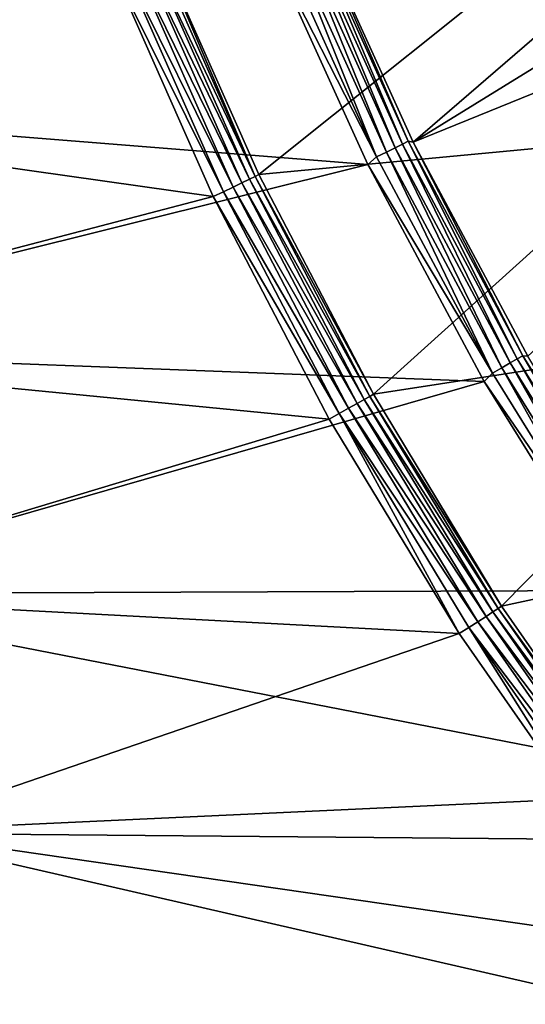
# Model space of a CAD drawing. Header units: millimetres. Extents: x -43.6 to 43.6, y -43.6 to 43.6.
# Tile 4 of 256: x -35.5 to -30.7, y -23.9 to -14.5. Entities that reach past the tile are written whole.
import ezdxf

# ---------------------------------------------------------------- set-up
doc = ezdxf.new("R2010")
doc.units = ezdxf.units.MM
doc.header["$LTSCALE"] = 52.148148
for name, color, linetype in [('151', 7, 'CONTINUOUS'), ('152', 7, 'CONTINUOUS'), ('154', 7, 'CONTINUOUS'), ('156', 7, 'CONTINUOUS'), ('207', 7, 'CONTINUOUS'), ('209', 7, 'CONTINUOUS'), ('211', 7, 'CONTINUOUS'), ('213', 7, 'CONTINUOUS')]:
    doc.layers.add(name, color=color, linetype=linetype)

msp = doc.modelspace()

# ---------------------------------------------------------------- linework, layer by layer
at = {"layer": '151', "linetype": 'Continuous'}
for points in [[(-34.1659, -13.8337, 23.9303), (-30.3443, -13.6999, 10.7186), (-33.2098, -15.9932, 23.9303), (-34.1659, -13.8337, 23.9303)], [(-30.3443, -13.6999, 10.7186), (-29.3948, -15.6336, 10.719), (-33.2098, -15.9932, 23.9303), (-30.3443, -13.6999, 10.7186)], [(-33.2098, -15.9932, 23.9303), (-29.3948, -15.6336, 10.719), (-32.1171, -18.0876, 23.9303), (-33.2098, -15.9932, 23.9303)], [(-29.3948, -15.6336, 10.719), (-28.3222, -17.5018, 10.7186), (-32.1171, -18.0876, 23.9303), (-29.3948, -15.6336, 10.719)], [(-32.1171, -18.0876, 23.9303), (-28.3222, -17.5018, 10.7186), (-30.8933, -20.1069, 23.9303), (-32.1171, -18.0876, 23.9303)], [(-28.3222, -17.5018, 10.7186), (-27.131, -19.297, 10.7186), (-30.8933, -20.1069, 23.9303), (-28.3222, -17.5018, 10.7186)], [(-30.8933, -20.1069, 23.9303), (-27.131, -19.297, 10.7186), (-29.5421, -22.044, 23.9303), (-30.8933, -20.1069, 23.9303)]]:
    msp.add_3dface(points, dxfattribs=at)
at = {"layer": '152', "color": 2, "linetype": 'Continuous'}
for points in [[(-41.0695, -12.7974, 26.3), (-40.2219, -15.2537, 26.3), (-33.1397, -13.7603, 26.3), (-41.0695, -12.7974, 26.3)], [(-33.1397, -13.7603, 26.3), (-40.2219, -15.2537, 26.3), (-32.1693, -15.8969, 26.3), (-33.1397, -13.7603, 26.3)], [(-40.2219, -15.2537, 26.3), (-39.2275, -17.6545, 26.3), (-32.1693, -15.8969, 26.3), (-40.2219, -15.2537, 26.3)], [(-32.1693, -15.8969, 26.3), (-39.2275, -17.6545, 26.3), (-31.0609, -17.9666, 26.3), (-32.1693, -15.8969, 26.3)], [(-39.2275, -17.6545, 26.3), (-38.09, -19.9908, 26.3), (-31.0609, -17.9666, 26.3), (-39.2275, -17.6545, 26.3)], [(-31.0609, -17.9666, 26.3), (-38.09, -19.9908, 26.3), (-29.8199, -19.9588, 26.3), (-31.0609, -17.9666, 26.3)], [(-29.8199, -19.9588, 26.3), (-38.09, -19.9908, 26.3), (-28.4514, -21.8653, 26.3), (-29.8199, -19.9588, 26.3)], [(-38.09, -19.9908, 26.3), (-36.8134, -22.2541, 26.3), (-28.4514, -21.8653, 26.3), (-38.09, -19.9908, 26.3)], [(-28.4514, -21.8653, 26.3), (-36.8134, -22.2541, 26.3), (-26.9607, -23.6791, 26.3), (-28.4514, -21.8653, 26.3)], [(-36.8134, -22.2541, 26.3), (-35.4026, -24.4363, 26.3), (-26.9607, -23.6791, 26.3), (-36.8134, -22.2541, 26.3)], [(-26.9607, -23.6791, 26.3), (-35.4026, -24.4363, 26.3), (-25.355, -25.3911, 26.3), (-26.9607, -23.6791, 26.3)]]:
    msp.add_3dface(points, dxfattribs=at)
at = {"layer": '154', "color": 2, "linetype": 'Continuous'}
for points in [[(-32.6939, -13.5751, 25.9303), (-31.7366, -15.683, 25.9303), (-26.7261, -11.3588, 2.3697), (-32.6939, -13.5751, 25.9303)], [(-26.7261, -11.3588, 2.3697), (-31.7366, -15.683, 25.9303), (-26.2934, -12.3272, 2.3697), (-26.7261, -11.3588, 2.3697)], [(-26.2934, -12.3272, 2.3697), (-31.7366, -15.683, 25.9303), (-25.8256, -13.2793, 2.3697), (-26.2934, -12.3272, 2.3697)], [(-31.7366, -15.683, 25.9303), (-30.643, -17.7249, 25.9303), (-25.8256, -13.2793, 2.3697), (-31.7366, -15.683, 25.9303)]]:
    msp.add_3dface(points, dxfattribs=at)
at = {"layer": '156', "color": 1, "linetype": 'Continuous'}
for points in [[(-41.1028, -12.8078, 24.3), (-34.6133, -14.0148, 24.3), (-40.2545, -15.2661, 24.3), (-41.1028, -12.8078, 24.3)], [(-34.6133, -14.0148, 24.3), (-33.6447, -16.2026, 24.3), (-40.2545, -15.2661, 24.3), (-34.6133, -14.0148, 24.3)], [(-40.2545, -15.2661, 24.3), (-33.6447, -16.2026, 24.3), (-39.2593, -17.6688, 24.3), (-40.2545, -15.2661, 24.3)], [(-33.6447, -16.2026, 24.3), (-32.5377, -18.3245, 24.3), (-39.2593, -17.6688, 24.3), (-33.6447, -16.2026, 24.3)], [(-39.2593, -17.6688, 24.3), (-32.5377, -18.3245, 24.3), (-38.1209, -20.007, 24.3), (-39.2593, -17.6688, 24.3)], [(-32.5377, -18.3245, 24.3), (-31.2978, -20.3702, 24.3), (-38.1209, -20.007, 24.3), (-32.5377, -18.3245, 24.3)], [(-38.1209, -20.007, 24.3), (-31.2978, -20.3702, 24.3), (-36.8433, -22.2722, 24.3), (-38.1209, -20.007, 24.3)], [(-31.2978, -20.3702, 24.3), (-29.929, -22.3326, 24.3), (-36.8433, -22.2722, 24.3), (-31.2978, -20.3702, 24.3)], [(-29.929, -22.3326, 24.3), (-28.4371, -24.2037, 24.3), (-36.8433, -22.2722, 24.3), (-29.929, -22.3326, 24.3)], [(-36.8433, -22.2722, 24.3), (-28.4371, -24.2037, 24.3), (-35.4313, -24.4561, 24.3), (-36.8433, -22.2722, 24.3)]]:
    msp.add_3dface(points, dxfattribs=at)
at = {"layer": '207', "linetype": 'Continuous'}
for points in [[(-34.2592, -13.87, 24.122), (-33.3001, -16.0365, 24.122), (-34.3322, -13.8996, 24.1971), (-34.2592, -13.87, 24.122)], [(-34.2031, -13.8473, 24.0316), (-33.2455, -16.0102, 24.0316), (-34.2592, -13.87, 24.122), (-34.2031, -13.8473, 24.0316)], [(-34.2592, -13.87, 24.122), (-33.2455, -16.0102, 24.0316), (-33.3001, -16.0365, 24.122), (-34.2592, -13.87, 24.122)], [(-34.2031, -13.8473, 24.0316), (-34.1659, -13.8337, 23.9303), (-33.2455, -16.0102, 24.0316), (-34.2031, -13.8473, 24.0316)], [(-34.1659, -13.8337, 23.9303), (-33.2098, -15.9932, 23.9303), (-33.2455, -16.0102, 24.0316), (-34.1659, -13.8337, 23.9303)], [(-34.6133, -14.0148, 24.3), (-34.5141, -13.9732, 24.2883), (-33.5478, -16.1558, 24.2883), (-34.6133, -14.0148, 24.3)], [(-34.4185, -13.9345, 24.2534), (-33.4549, -16.111, 24.2534), (-34.5141, -13.9732, 24.2883), (-34.4185, -13.9345, 24.2534)], [(-34.5141, -13.9732, 24.2883), (-33.4549, -16.111, 24.2534), (-33.5478, -16.1558, 24.2883), (-34.5141, -13.9732, 24.2883)], [(-34.3322, -13.8996, 24.1971), (-33.371, -16.0706, 24.1971), (-34.4185, -13.9345, 24.2534), (-34.3322, -13.8996, 24.1971)], [(-34.4185, -13.9345, 24.2534), (-33.371, -16.0706, 24.1971), (-33.4549, -16.111, 24.2534), (-34.4185, -13.9345, 24.2534)], [(-34.3322, -13.8996, 24.1971), (-33.3001, -16.0365, 24.122), (-33.371, -16.0706, 24.1971), (-34.3322, -13.8996, 24.1971)], [(-33.6447, -16.2026, 24.3), (-34.6133, -14.0148, 24.3), (-33.5478, -16.1558, 24.2883), (-33.6447, -16.2026, 24.3)], [(-33.3001, -16.0365, 24.122), (-32.2042, -18.1371, 24.122), (-33.371, -16.0706, 24.1971), (-33.3001, -16.0365, 24.122)], [(-33.2455, -16.0102, 24.0316), (-32.1514, -18.1073, 24.0316), (-33.3001, -16.0365, 24.122), (-33.2455, -16.0102, 24.0316)], [(-33.3001, -16.0365, 24.122), (-32.1514, -18.1073, 24.0316), (-32.2042, -18.1371, 24.122), (-33.3001, -16.0365, 24.122)], [(-33.2098, -15.9932, 23.9303), (-32.1171, -18.0876, 23.9303), (-33.2455, -16.0102, 24.0316), (-33.2098, -15.9932, 23.9303)], [(-33.2455, -16.0102, 24.0316), (-32.1171, -18.0876, 23.9303), (-32.1514, -18.1073, 24.0316), (-33.2455, -16.0102, 24.0316)], [(-33.4549, -16.111, 24.2534), (-32.3539, -18.2214, 24.2534), (-33.5478, -16.1558, 24.2883), (-33.4549, -16.111, 24.2534)], [(-33.371, -16.0706, 24.1971), (-32.2728, -18.1757, 24.1971), (-33.4549, -16.111, 24.2534), (-33.371, -16.0706, 24.1971)], [(-33.4549, -16.111, 24.2534), (-32.2728, -18.1757, 24.1971), (-32.3539, -18.2214, 24.2534), (-33.4549, -16.111, 24.2534)], [(-33.371, -16.0706, 24.1971), (-32.2042, -18.1371, 24.122), (-32.2728, -18.1757, 24.1971), (-33.371, -16.0706, 24.1971)], [(-33.6447, -16.2026, 24.3), (-33.5478, -16.1558, 24.2883), (-32.4437, -18.272, 24.2883), (-33.6447, -16.2026, 24.3)], [(-32.5377, -18.3245, 24.3), (-33.6447, -16.2026, 24.3), (-32.4437, -18.272, 24.2883), (-32.5377, -18.3245, 24.3)], [(-33.5478, -16.1558, 24.2883), (-32.3539, -18.2214, 24.2534), (-32.4437, -18.272, 24.2883), (-33.5478, -16.1558, 24.2883)], [(-32.1514, -18.1073, 24.0316), (-30.9253, -20.1302, 24.0316), (-32.2042, -18.1371, 24.122), (-32.1514, -18.1073, 24.0316)], [(-32.1171, -18.0876, 23.9303), (-30.8933, -20.1069, 23.9303), (-32.1514, -18.1073, 24.0316), (-32.1171, -18.0876, 23.9303)], [(-32.1514, -18.1073, 24.0316), (-30.8933, -20.1069, 23.9303), (-30.9253, -20.1302, 24.0316), (-32.1514, -18.1073, 24.0316)], [(-32.2728, -18.1757, 24.1971), (-31.0421, -20.2062, 24.1971), (-32.3539, -18.2214, 24.2534), (-32.2728, -18.1757, 24.1971)], [(-32.2042, -18.1371, 24.122), (-30.9761, -20.1632, 24.122), (-32.2728, -18.1757, 24.1971), (-32.2042, -18.1371, 24.122)], [(-32.2728, -18.1757, 24.1971), (-30.9761, -20.1632, 24.122), (-31.0421, -20.2062, 24.1971), (-32.2728, -18.1757, 24.1971)], [(-32.2042, -18.1371, 24.122), (-30.9253, -20.1302, 24.0316), (-30.9761, -20.1632, 24.122), (-32.2042, -18.1371, 24.122)], [(-31.2978, -20.3702, 24.3), (-32.5377, -18.3245, 24.3), (-32.4437, -18.272, 24.2883), (-31.2978, -20.3702, 24.3)], [(-32.3539, -18.2214, 24.2534), (-31.1201, -20.2569, 24.2534), (-32.4437, -18.272, 24.2883), (-32.3539, -18.2214, 24.2534)], [(-31.2978, -20.3702, 24.3), (-32.4437, -18.272, 24.2883), (-31.2065, -20.3132, 24.2883), (-31.2978, -20.3702, 24.3)], [(-32.4437, -18.272, 24.2883), (-31.1201, -20.2569, 24.2534), (-31.2065, -20.3132, 24.2883), (-32.4437, -18.272, 24.2883)], [(-32.3539, -18.2214, 24.2534), (-31.0421, -20.2062, 24.1971), (-31.1201, -20.2569, 24.2534), (-32.3539, -18.2214, 24.2534)], [(-30.9761, -20.1632, 24.122), (-29.6205, -22.1064, 24.122), (-31.0421, -20.2062, 24.1971), (-30.9761, -20.1632, 24.122)], [(-30.9253, -20.1302, 24.0316), (-29.572, -22.0701, 24.0316), (-30.9761, -20.1632, 24.122), (-30.9253, -20.1302, 24.0316)], [(-30.9761, -20.1632, 24.122), (-29.572, -22.0701, 24.0316), (-29.6205, -22.1064, 24.122), (-30.9761, -20.1632, 24.122)], [(-30.8933, -20.1069, 23.9303), (-29.5421, -22.044, 23.9303), (-30.9253, -20.1302, 24.0316), (-30.8933, -20.1069, 23.9303)], [(-30.9253, -20.1302, 24.0316), (-29.5421, -22.044, 23.9303), (-29.572, -22.0701, 24.0316), (-30.9253, -20.1302, 24.0316)], [(-31.1201, -20.2569, 24.2534), (-29.7582, -22.2091, 24.2534), (-31.2065, -20.3132, 24.2883), (-31.1201, -20.2569, 24.2534)], [(-31.0421, -20.2062, 24.1971), (-29.6836, -22.1535, 24.1971), (-31.1201, -20.2569, 24.2534), (-31.0421, -20.2062, 24.1971)], [(-31.1201, -20.2569, 24.2534), (-29.6836, -22.1535, 24.1971), (-29.7582, -22.2091, 24.2534), (-31.1201, -20.2569, 24.2534)], [(-31.0421, -20.2062, 24.1971), (-29.6205, -22.1064, 24.122), (-29.6836, -22.1535, 24.1971), (-31.0421, -20.2062, 24.1971)], [(-29.929, -22.3326, 24.3), (-31.2978, -20.3702, 24.3), (-31.2065, -20.3132, 24.2883), (-29.929, -22.3326, 24.3)], [(-29.929, -22.3326, 24.3), (-31.2065, -20.3132, 24.2883), (-29.8408, -22.2708, 24.2883), (-29.929, -22.3326, 24.3)], [(-31.2065, -20.3132, 24.2883), (-29.7582, -22.2091, 24.2534), (-29.8408, -22.2708, 24.2883), (-31.2065, -20.3132, 24.2883)]]:
    msp.add_3dface(points, dxfattribs=at)
at = {"layer": '209', "color": 2, "linetype": 'Continuous'}
msp.add_3dface([(-36.8433, -22.2722, 24.3), (-35.4313, -24.4561, 24.3), (-35.8019, -24.1144, 24.3131), (-36.8433, -22.2722, 24.3)], dxfattribs=at)
at = {"layer": '211', "color": 2, "linetype": 'Continuous'}
msp.add_3dface([(-35.4026, -24.4363, 26.3), (-36.8134, -22.2541, 26.3), (-35.7685, -24.0919, 26.2881), (-35.4026, -24.4363, 26.3)], dxfattribs=at)
at = {"layer": '213', "color": 2, "linetype": 'Continuous'}
for points in [[(-32.8705, -13.6154, 26.1968), (-31.9095, -15.736, 26.1968), (-32.7978, -13.5853, 26.1216), (-32.8705, -13.6154, 26.1968)], [(-32.7978, -13.5853, 26.1216), (-31.839, -15.7012, 26.1216), (-32.7419, -13.5621, 26.0312), (-32.7978, -13.5853, 26.1216)], [(-32.7978, -13.5853, 26.1216), (-31.9095, -15.736, 26.1968), (-31.839, -15.7012, 26.1216), (-32.7978, -13.5853, 26.1216)], [(-32.6939, -13.5751, 25.9303), (-32.7419, -13.5621, 26.0312), (-31.7847, -15.6745, 26.0312), (-32.6939, -13.5751, 25.9303)], [(-32.7419, -13.5621, 26.0312), (-31.839, -15.7012, 26.1216), (-31.7847, -15.6745, 26.0312), (-32.7419, -13.5621, 26.0312)], [(-31.7366, -15.683, 25.9303), (-32.6939, -13.5751, 25.9303), (-31.7847, -15.6745, 26.0312), (-31.7366, -15.683, 25.9303)], [(-33.0516, -13.6904, 26.2882), (-33.1397, -13.7603, 26.3), (-32.0854, -15.8228, 26.2882), (-33.0516, -13.6904, 26.2882)], [(-33.0516, -13.6904, 26.2882), (-32.0854, -15.8228, 26.2882), (-32.9564, -13.651, 26.2532), (-33.0516, -13.6904, 26.2882)], [(-32.9564, -13.651, 26.2532), (-31.993, -15.7772, 26.2532), (-32.8705, -13.6154, 26.1968), (-32.9564, -13.651, 26.2532)], [(-32.9564, -13.651, 26.2532), (-32.0854, -15.8228, 26.2882), (-31.993, -15.7772, 26.2532), (-32.9564, -13.651, 26.2532)], [(-32.8705, -13.6154, 26.1968), (-31.993, -15.7772, 26.2532), (-31.9095, -15.736, 26.1968), (-32.8705, -13.6154, 26.1968)], [(-33.1397, -13.7603, 26.3), (-32.1693, -15.8969, 26.3), (-32.0854, -15.8228, 26.2882), (-33.1397, -13.7603, 26.3)], [(-31.839, -15.7012, 26.1216), (-30.7439, -17.75, 26.1216), (-31.7847, -15.6745, 26.0312), (-31.839, -15.7012, 26.1216)], [(-31.7366, -15.683, 25.9303), (-31.7847, -15.6745, 26.0312), (-30.6915, -17.7197, 26.0312), (-31.7366, -15.683, 25.9303)], [(-31.7847, -15.6745, 26.0312), (-30.7439, -17.75, 26.1216), (-30.6915, -17.7197, 26.0312), (-31.7847, -15.6745, 26.0312)], [(-31.993, -15.7772, 26.2532), (-30.8926, -17.8358, 26.2532), (-31.9095, -15.736, 26.1968), (-31.993, -15.7772, 26.2532)], [(-31.9095, -15.736, 26.1968), (-30.812, -17.7893, 26.1968), (-31.839, -15.7012, 26.1216), (-31.9095, -15.736, 26.1968)], [(-31.9095, -15.736, 26.1968), (-30.8926, -17.8358, 26.2532), (-30.812, -17.7893, 26.1968), (-31.9095, -15.736, 26.1968)], [(-31.839, -15.7012, 26.1216), (-30.812, -17.7893, 26.1968), (-30.7439, -17.75, 26.1216), (-31.839, -15.7012, 26.1216)], [(-30.643, -17.7249, 25.9303), (-31.7366, -15.683, 25.9303), (-30.6915, -17.7197, 26.0312), (-30.643, -17.7249, 25.9303)], [(-32.0854, -15.8228, 26.2882), (-32.1693, -15.8969, 26.3), (-30.9818, -17.8874, 26.2882), (-32.0854, -15.8228, 26.2882)], [(-32.0854, -15.8228, 26.2882), (-30.9818, -17.8874, 26.2882), (-31.993, -15.7772, 26.2532), (-32.0854, -15.8228, 26.2882)], [(-31.993, -15.7772, 26.2532), (-30.9818, -17.8874, 26.2882), (-30.8926, -17.8358, 26.2532), (-31.993, -15.7772, 26.2532)], [(-32.1693, -15.8969, 26.3), (-31.0609, -17.9666, 26.3), (-30.9818, -17.8874, 26.2882), (-32.1693, -15.8969, 26.3)], [(-30.7439, -17.75, 26.1216), (-29.5172, -19.7228, 26.1216), (-30.6915, -17.7197, 26.0312), (-30.7439, -17.75, 26.1216)], [(-30.643, -17.7249, 25.9303), (-30.6915, -17.7197, 26.0312), (-29.4669, -19.6892, 26.0312), (-30.643, -17.7249, 25.9303)], [(-30.6915, -17.7197, 26.0312), (-29.5172, -19.7228, 26.1216), (-29.4669, -19.6892, 26.0312), (-30.6915, -17.7197, 26.0312)], [(-30.9818, -17.8874, 26.2882), (-29.7457, -19.8754, 26.2882), (-30.8926, -17.8358, 26.2532), (-30.9818, -17.8874, 26.2882)], [(-30.8926, -17.8358, 26.2532), (-29.66, -19.8182, 26.2532), (-30.812, -17.7893, 26.1968), (-30.8926, -17.8358, 26.2532)], [(-30.8926, -17.8358, 26.2532), (-29.7457, -19.8754, 26.2882), (-29.66, -19.8182, 26.2532), (-30.8926, -17.8358, 26.2532)], [(-30.812, -17.7893, 26.1968), (-29.5826, -19.7665, 26.1968), (-30.7439, -17.75, 26.1216), (-30.812, -17.7893, 26.1968)], [(-30.812, -17.7893, 26.1968), (-29.66, -19.8182, 26.2532), (-29.5826, -19.7665, 26.1968), (-30.812, -17.7893, 26.1968)], [(-30.7439, -17.75, 26.1216), (-29.5826, -19.7665, 26.1968), (-29.5172, -19.7228, 26.1216), (-30.7439, -17.75, 26.1216)], [(-30.9818, -17.8874, 26.2882), (-31.0609, -17.9666, 26.3), (-29.7457, -19.8754, 26.2882), (-30.9818, -17.8874, 26.2882)], [(-31.0609, -17.9666, 26.3), (-29.8199, -19.9588, 26.3), (-29.7457, -19.8754, 26.2882), (-31.0609, -17.9666, 26.3)]]:
    msp.add_3dface(points, dxfattribs=at)

doc.saveas('drawing.dxf')
